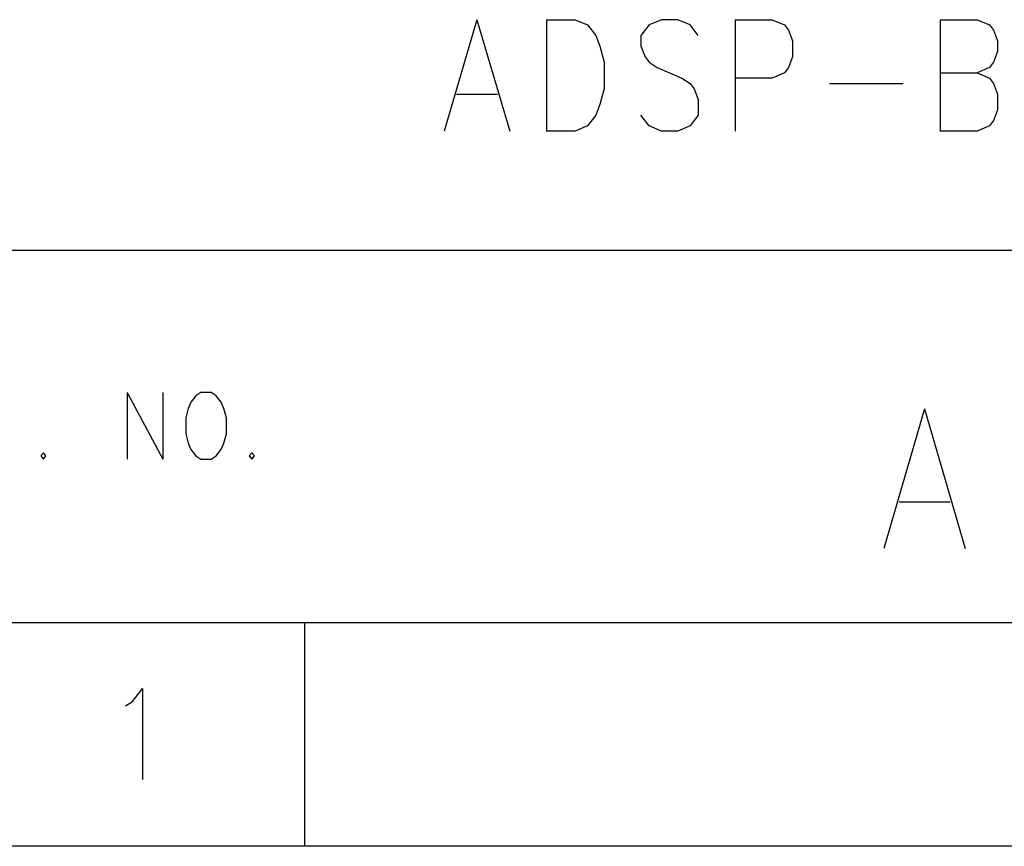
# Model space of a CAD drawing. Extents: x 12040 to 27945, y 10799 to 21199.
# Tile 36 of 42: x 25854 to 26514, y 10799 to 11354. Entities that reach past the tile are written whole.
import ezdxf

# ---------------------------------------------------------------- set-up
doc = ezdxf.new("R2010")
doc.units = 0
doc.header["$MEASUREMENT"] = 0
doc.layers.add('ASSYDWGBOT_PHO', color=7, linetype='Continuous')

msp = doc.modelspace()

# ---------------------------------------------------------------- linework, layer by layer
at = {"layer": 'ASSYDWGBOT_PHO'}
for points in [[(26160.5, 11353.94), (26138.5, 11279.13)], [(26160.5, 11353.94), (26182.501, 11279.13)], [(26207.251, 11353.94), (26207.251, 11279.13)], [(26207.251, 11353.94), (26226.5, 11353.94)], [(26226.5, 11353.94), (26234.751, 11350.38)], [(26284.25, 11353.94), (26275.999, 11350.38)], [(26295.25, 11353.94), (26284.25, 11353.94)], [(26303.499, 11350.38), (26295.25, 11353.94)], [(26333.75, 11353.94), (26333.75, 11279.13)], [(26333.75, 11353.94), (26358.5, 11353.94)], [(26358.5, 11353.94), (26366.751, 11350.38)], [(26471.251, 11353.94), (26471.251, 11279.13)], [(26471.251, 11353.94), (26496, 11353.94)], [(26496, 11353.94), (26504.25, 11350.38)], [(26234.751, 11350.38), (26240.25, 11343.25)], [(26275.999, 11350.38), (26270.5, 11343.25)], [(26309, 11343.25), (26303.499, 11350.38)], [(26366.751, 11350.38), (26369.499, 11346.81)], [(26369.499, 11346.81), (26372.25, 11339.69)], [(26504.25, 11350.38), (26507, 11346.81)], [(26507, 11346.81), (26509.75, 11339.69)], [(26240.25, 11343.25), (26243, 11336.13)], [(26270.5, 11343.25), (26270.5, 11336.13)], [(26372.25, 11339.69), (26372.25, 11329)], [(26509.75, 11339.69), (26509.75, 11332.56)], [(26243, 11336.13), (26245.75, 11325.44)], [(26270.5, 11336.13), (26273.251, 11329)], [(26509.75, 11332.56), (26507, 11325.44)], [(26273.251, 11329), (26275.999, 11325.44)], [(26372.25, 11329), (26369.499, 11321.88)], [(26245.75, 11325.44), (26245.75, 11307.63)], [(26275.999, 11325.44), (26281.5, 11321.88)], [(26281.5, 11321.88), (26298, 11314.75)], [(26369.499, 11321.88), (26366.751, 11318.31)], [(26504.25, 11321.88), (26496, 11318.31)], [(26507, 11325.44), (26504.25, 11321.88)], [(26298, 11314.75), (26303.499, 11311.19)], [(26358.5, 11314.75), (26333.75, 11314.75)], [(26366.751, 11318.31), (26358.5, 11314.75)], [(26471.251, 11318.31), (26496, 11318.31)], [(26496, 11318.31), (26504.25, 11314.75)], [(26504.25, 11314.75), (26507, 11311.19)], [(26245.75, 11307.63), (26243, 11296.94)], [(26303.499, 11311.19), (26306.25, 11307.63)], [(26306.25, 11307.63), (26309, 11300.5)], [(26396.999, 11311.19), (26446.501, 11311.19)], [(26507, 11311.19), (26509.75, 11304.06)], [(26146.749, 11304.06), (26174.25, 11304.06)], [(26309, 11300.5), (26309, 11289.81)], [(26509.75, 11304.06), (26509.75, 11293.38)], [(26243, 11296.94), (26240.25, 11289.81)], [(26509.75, 11293.38), (26507, 11286.25)], [(26240.25, 11289.81), (26234.751, 11282.69)], [(26275.999, 11282.69), (26270.5, 11289.81)], [(26309, 11289.81), (26303.499, 11282.69)], [(26507, 11286.25), (26504.25, 11282.69)], [(26234.751, 11282.69), (26226.5, 11279.13)], [(26284.25, 11279.13), (26275.999, 11282.69)], [(26303.499, 11282.69), (26295.25, 11279.13)], [(26504.25, 11282.69), (26496, 11279.13)], [(26226.5, 11279.13), (26207.251, 11279.13)], [(26295.25, 11279.13), (26284.25, 11279.13)], [(26496, 11279.13), (26471.251, 11279.13)], [(25445, 11199.38), (27945, 11199.38)], [(25926.001, 11103.75), (25926.001, 11059.13)], [(25926.001, 11103.75), (25949.86, 11059.13)], [(25949.86, 11103.75), (25949.86, 11059.13)], [(25972.019, 11101.63), (25968.611, 11097.38)], [(25975.43, 11103.75), (25972.019, 11101.63)], [(25982.25, 11103.75), (25975.43, 11103.75)], [(25985.661, 11101.63), (25982.25, 11103.75)], [(25989.071, 11097.38), (25985.661, 11101.63)], [(25968.611, 11097.38), (25966.909, 11093.13)], [(25990.77, 11093.13), (25989.071, 11097.38)], [(25966.909, 11093.13), (25965.2, 11086.75)], [(25992.479, 11086.75), (25990.77, 11093.13)], [(26460.77, 11092.97), (26433.5, 10999.13)], [(26460.77, 11092.97), (26488.05, 10999.13)], [(25965.2, 11086.75), (25965.2, 11076.13)], [(25992.479, 11076.13), (25992.479, 11086.75)], [(25965.2, 11076.13), (25966.909, 11069.75)], [(25990.77, 11069.75), (25992.479, 11076.13)], [(25966.909, 11069.75), (25968.611, 11065.5)], [(25989.071, 11065.5), (25990.77, 11069.75)], [(25869.749, 11063.38), (25868.05, 11061.25)], [(25871.45, 11061.25), (25869.749, 11063.38)], [(25968.611, 11065.5), (25972.019, 11061.25)], [(25985.661, 11061.25), (25989.071, 11065.5)], [(26009.52, 11063.38), (26007.82, 11061.25)], [(26011.23, 11061.25), (26009.52, 11063.38)], [(25868.05, 11061.25), (25869.749, 11059.13)], [(25869.749, 11059.13), (25871.45, 11061.25)], [(25972.019, 11061.25), (25975.43, 11059.13)], [(25975.43, 11059.13), (25982.25, 11059.13)], [(25982.25, 11059.13), (25985.661, 11061.25)], [(26007.82, 11061.25), (26009.52, 11059.13)], [(26009.52, 11059.13), (26011.23, 11061.25)], [(26443.729, 11030.41), (26477.819, 11030.41)], [(27945, 10949.38), (24295, 10949.38)], [(26045, 10799.38), (26045, 10949.38)], [(25929.411, 10896.44), (25936.23, 10905.16)], [(25936.23, 10905.16), (25936.23, 10844.13)], [(25924.86, 10893.53), (25929.411, 10896.44)], [(27945, 10799.38), (12040, 10799.38)], [(27941, 10799.38), (23240.999, 10799.38)], [(27094.999, 10799.38), (26045, 10799.38)]]:
    msp.add_lwpolyline(points, dxfattribs=at)

doc.saveas('drawing.dxf')
